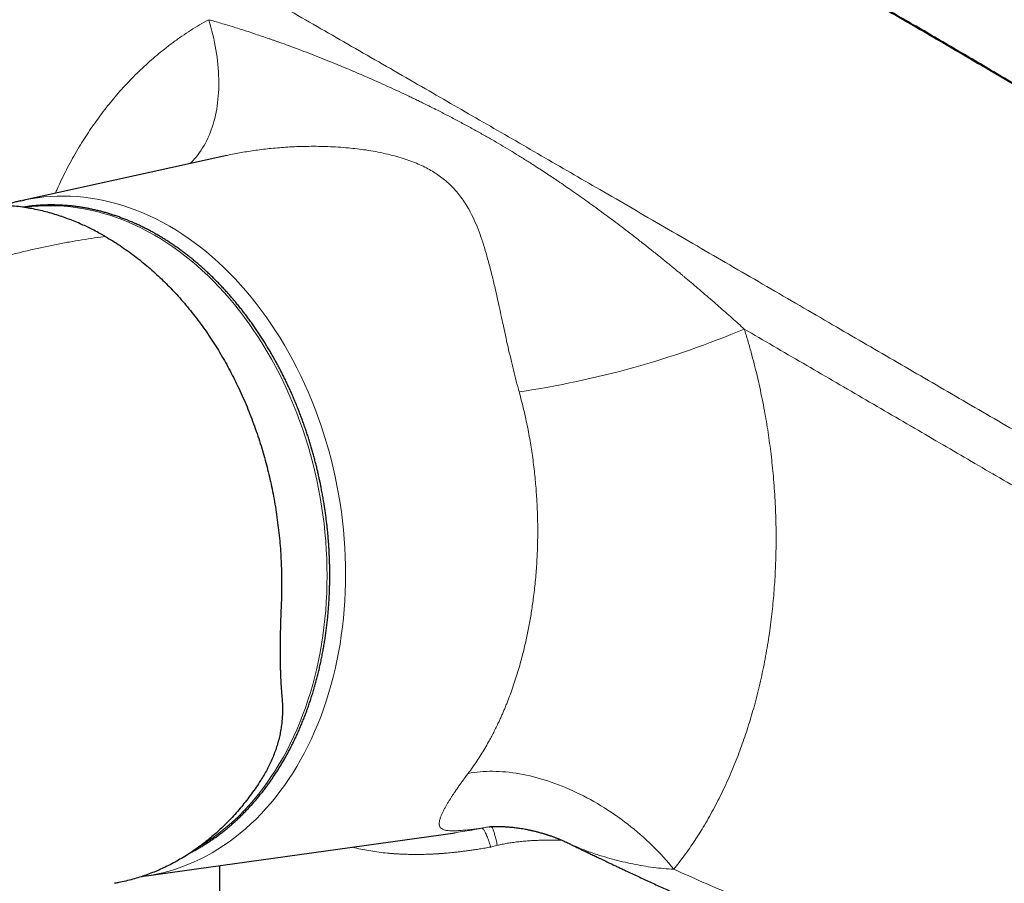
# Model space of a CAD drawing. Header units: millimetres. Extents: x 8 to 1136, y 12 to 650.
# Tile 41 of 49: x 993 to 1064, y 283 to 345. Entities that reach past the tile are written whole.
import ezdxf

# ---------------------------------------------------------------- set-up
doc = ezdxf.new("R2010")
doc.units = ezdxf.units.MM

msp = doc.modelspace()

# ---------------------------------------------------------------- linework, layer by layer
at = {"color": 7, "linetype": 'Continuous', "lineweight": 30}
for p, q in [((1007.881, 335.295), (993.117, 332.051)), ((992.989, 332.022), (993.236, 332.076)), ((1011.837, 296.331), (1011.868, 295.944)), ((1001.885, 283.249), (1024.352, 286.397)), ((1007.349, 284.014), (1007.349, 273.889))]:
    msp.add_line(p, q, dxfattribs=at)
at = {"color": 252, "linetype": 'Continuous', "lineweight": 0}
for p, q in [((998.766, 329.401), (999.087, 329.444)), ((1026.933, 285.364), (1027.405, 285.487))]:
    msp.add_line(p, q, dxfattribs=at)
at = {"color": 252, "linetype": 'Continuous', "lineweight": 0, "flags": 128}
for points in [[(1006.559, 345.093), (1006.64, 344.819), (1006.717, 344.546), (1006.789, 344.273), (1006.857, 344), (1006.919, 343.728), (1006.977, 343.457), (1007.03, 343.186), (1007.078, 342.917), (1007.121, 342.649), (1007.16, 342.382), (1007.193, 342.117), (1007.221, 341.854), (1007.245, 341.592), (1007.263, 341.332), (1007.277, 341.074), (1007.285, 340.819), (1007.289, 340.566), (1007.287, 340.315), (1007.28, 340.067), (1007.269, 339.821), (1007.252, 339.579), (1007.231, 339.339), (1007.204, 339.103), (1007.173, 338.869), (1007.136, 338.639), (1007.095, 338.413), (1007.048, 338.19), (1006.997, 337.971), (1006.941, 337.755), (1006.88, 337.544), (1006.815, 337.336), (1006.744, 337.133), (1006.669, 336.934), (1006.589, 336.74), (1006.505, 336.55), (1006.416, 336.364), (1006.322, 336.183), (1006.224, 336.007), (1006.122, 335.836), (1006.015, 335.669), (1005.903, 335.508), (1005.788, 335.352), (1005.668, 335.201), (1005.544, 335.055), (1005.416, 334.914), (1005.284, 334.779), (1005.207, 334.705)], [(993.236, 332.076), (993.244, 332.078), (993.712, 332.167), (994.183, 332.24), (994.657, 332.296), (995.133, 332.335), (995.611, 332.357), (996.09, 332.362), (996.571, 332.351), (997.053, 332.322), (997.535, 332.277), (998.018, 332.215), (998.501, 332.136), (998.984, 332.041), (999.465, 331.928), (999.946, 331.799), (1000.426, 331.654), (1000.903, 331.492), (1001.379, 331.314), (1001.853, 331.12), (1002.324, 330.91), (1002.791, 330.684), (1003.256, 330.442), (1003.717, 330.185), (1004.174, 329.912), (1004.627, 329.624), (1005.075, 329.322), (1005.519, 329.004), (1005.957, 328.672), (1006.39, 328.325), (1006.817, 327.964), (1007.239, 327.59), (1007.653, 327.201), (1008.062, 326.8), (1008.463, 326.385), (1008.857, 325.958), (1009.244, 325.518), (1009.623, 325.066), (1009.994, 324.602), (1010.357, 324.127), (1010.711, 323.64), (1011.057, 323.142), (1011.393, 322.634), (1011.721, 322.116), (1012.039, 321.588), (1012.348, 321.05), (1012.646, 320.503), (1012.935, 319.948), (1013.213, 319.384), (1013.481, 318.812), (1013.739, 318.232), (1013.985, 317.646), (1014.221, 317.052), (1014.446, 316.452), (1014.659, 315.847), (1014.861, 315.235), (1015.051, 314.619), (1015.23, 313.997), (1015.397, 313.372), (1015.552, 312.743), (1015.694, 312.11), (1015.825, 311.474), (1015.944, 310.836), (1016.05, 310.195), (1016.144, 309.553), (1016.226, 308.91), (1016.295, 308.265), (1016.351, 307.621), (1016.395, 306.976), (1016.426, 306.332), (1016.445, 305.689), (1016.451, 305.048), (1016.444, 304.408), (1016.425, 303.771), (1016.393, 303.136), (1016.349, 302.504), (1016.292, 301.876), (1016.222, 301.252), (1016.14, 300.633), (1016.046, 300.018), (1015.939, 299.409), (1015.82, 298.805), (1015.688, 298.208), (1015.545, 297.617), (1015.389, 297.032), (1015.222, 296.456), (1015.043, 295.887), (1014.852, 295.326), (1014.65, 294.774), (1014.436, 294.23), (1014.211, 293.696), (1013.975, 293.171), (1013.727, 292.657), (1013.47, 292.152), (1013.201, 291.659), (1012.922, 291.176), (1012.633, 290.705), (1012.334, 290.246), (1012.025, 289.798), (1011.706, 289.363), (1011.378, 288.94), (1011.041, 288.53), (1010.695, 288.134), (1010.341, 287.751), (1009.977, 287.381), (1009.606, 287.026), (1009.227, 286.684), (1008.84, 286.358), (1008.445, 286.045), (1008.043, 285.748), (1007.635, 285.466), (1007.22, 285.199), (1006.798, 284.947), (1006.371, 284.711), (1005.938, 284.491), (1005.499, 284.287), (1005.055, 284.099), (1004.607, 283.927), (1004.154, 283.771), (1003.697, 283.632), (1003.235, 283.509), (1002.771, 283.403), (1002.302, 283.314), (1001.997, 283.265)], [(1005.893, 285.401), (1006.077, 285.512), (1006.483, 285.774), (1006.883, 286.05), (1007.276, 286.341), (1007.662, 286.646), (1008.04, 286.966), (1008.412, 287.3), (1008.775, 287.648), (1009.13, 288.01), (1009.478, 288.385), (1009.816, 288.773), (1010.146, 289.174), (1010.467, 289.587), (1010.779, 290.013), (1011.081, 290.451), (1011.374, 290.901), (1011.657, 291.362), (1011.93, 291.834), (1012.192, 292.317), (1012.445, 292.81), (1012.687, 293.314), (1012.918, 293.827), (1013.138, 294.35), (1013.347, 294.882), (1013.545, 295.422), (1013.732, 295.971), (1013.907, 296.528), (1014.071, 297.092), (1014.223, 297.664), (1014.364, 298.242), (1014.492, 298.827), (1014.609, 299.418), (1014.713, 300.014), (1014.806, 300.615), (1014.886, 301.222), (1014.954, 301.832), (1015.01, 302.447), (1015.053, 303.065), (1015.084, 303.686), (1015.103, 304.31), (1015.11, 304.936), (1015.104, 305.563), (1015.086, 306.193), (1015.055, 306.823), (1015.012, 307.453), (1014.957, 308.084), (1014.889, 308.715), (1014.809, 309.344), (1014.718, 309.973), (1014.614, 310.599), (1014.498, 311.224), (1014.37, 311.846), (1014.23, 312.465), (1014.078, 313.081), (1013.915, 313.693), (1013.74, 314.301), (1013.554, 314.905), (1013.356, 315.503), (1013.147, 316.096), (1012.928, 316.683), (1012.697, 317.263), (1012.456, 317.837), (1012.204, 318.404), (1011.942, 318.964), (1011.669, 319.516), (1011.387, 320.06), (1011.094, 320.595), (1010.792, 321.121), (1010.481, 321.638), (1010.161, 322.145), (1009.831, 322.642), (1009.493, 323.129), (1009.146, 323.605), (1008.791, 324.071), (1008.428, 324.525), (1008.057, 324.967), (1007.679, 325.397), (1007.293, 325.815), (1006.9, 326.221), (1006.501, 326.614), (1006.095, 326.994), (1005.683, 327.36), (1005.265, 327.713), (1004.841, 328.053), (1004.412, 328.378), (1003.978, 328.689), (1003.54, 328.985), (1003.096, 329.267), (1002.649, 329.534), (1002.198, 329.785), (1001.743, 330.022), (1001.285, 330.243), (1000.825, 330.449), (1000.361, 330.639), (999.896, 330.813), (999.428, 330.971), (998.959, 331.113), (998.489, 331.24), (998.017, 331.349), (997.545, 331.443), (997.073, 331.52), (996.6, 331.581), (996.128, 331.625), (995.656, 331.653), (995.186, 331.664), (994.717, 331.659), (994.249, 331.637), (993.783, 331.599), (993.32, 331.545), (993.263, 331.537)], [(1025.301, 290.68), (1025.512, 290.717), (1025.727, 290.75), (1025.945, 290.776), (1026.166, 290.798), (1026.39, 290.815), (1026.617, 290.826), (1026.847, 290.832), (1027.079, 290.832), (1027.314, 290.828), (1027.551, 290.818), (1027.791, 290.802), (1028.032, 290.782), (1028.276, 290.756), (1028.521, 290.725), (1028.769, 290.689), (1029.018, 290.648), (1029.268, 290.601), (1029.52, 290.55), (1029.773, 290.493), (1030.027, 290.431), (1030.282, 290.364), (1030.538, 290.292), (1030.795, 290.215), (1031.052, 290.134), (1031.309, 290.047), (1031.568, 289.955), (1031.826, 289.859), (1032.084, 289.757), (1032.342, 289.651), (1032.6, 289.541), (1032.858, 289.426), (1033.115, 289.306), (1033.372, 289.182), (1033.627, 289.053), (1033.882, 288.92), (1034.136, 288.783), (1034.389, 288.641), (1034.641, 288.495), (1034.891, 288.346), (1035.139, 288.192), (1035.386, 288.034), (1035.632, 287.873), (1035.875, 287.708), (1036.116, 287.539), (1036.355, 287.366), (1036.592, 287.19), (1036.826, 287.011), (1037.058, 286.829), (1037.288, 286.643), (1037.514, 286.454), (1037.738, 286.262), (1037.958, 286.067), (1038.176, 285.869), (1038.39, 285.669), (1038.601, 285.466), (1038.809, 285.261), (1039.013, 285.053), (1039.213, 284.843), (1039.41, 284.63), (1039.602, 284.416), (1039.791, 284.2), (1039.976, 283.981), (1040.156, 283.761)]]:
    msp.add_lwpolyline(points, dxfattribs=at)
at = {"color": 7, "linetype": 'Continuous', "lineweight": 30, "flags": 128}
msp.add_lwpolyline([(1001.997, 283.265), (1001.831, 283.241), (1001.755, 283.231)], dxfattribs=at)
at = {"color": 252, "linetype": 'Continuous', "lineweight": 0}
msp.add_arc((1019.059, 385.267), 67.774, 278.42201, 292.73245, dxfattribs=at)
at = {"color": 7, "linetype": 'Continuous', "lineweight": 30}
for points, knots in [([(1115.062, 307.568), (1113.933, 308.367), (1111.675, 309.965), (1108.281, 312.332), (1104.884, 314.678), (1101.481, 316.999), (1098.074, 319.297), (1094.728, 321.527), (1091.442, 323.692), (1088.218, 325.793), (1084.991, 327.872), (1081.76, 329.931), (1078.525, 331.967), (1075.288, 333.983), (1072.047, 335.976), (1068.803, 337.948), (1065.556, 339.899), (1062.326, 341.816), (1059.112, 343.701), (1055.915, 345.553), (1052.716, 347.384), (1049.494, 349.204), (1046.251, 351.014), (1042.987, 352.813), (1039.72, 354.59), (1036.451, 356.345), (1033.199, 358.067), (1029.965, 359.757), (1026.749, 361.415), (1023.531, 363.051), (1020.29, 364.677), (1017.026, 366.292), (1013.738, 367.895), (1010.449, 369.475), (1007.158, 371.032), (1003.867, 372.566), (1000.574, 374.079), (998.379, 375.069), (997.281, 375.563)], [0, 0, 0, 0, 0.0292677, 0.0585355, 0.0878036, 0.1170719, 0.1463404, 0.1756091, 0.2032055, 0.230802, 0.2583986, 0.2859954, 0.3135923, 0.3411894, 0.3687865, 0.3963837, 0.423981, 0.4515783, 0.4786829, 0.5057876, 0.5328922, 0.5599969, 0.5875944, 0.6151918, 0.6427893, 0.6703867, 0.697984, 0.7250885, 0.7521929, 0.7792972, 0.8064015, 0.8340588, 0.8617159, 0.889373, 0.9170299, 0.9446868, 0.9723434, 1, 1, 1, 1]), ([(1115.249, 307.545), (1115.083, 307.662), (1114.758, 307.893), (1114.278, 308.233), (1113.815, 308.561), (1113.368, 308.876), (1112.939, 309.178), (1112.534, 309.463), (1112.153, 309.731), (1111.795, 309.983), (1111.451, 310.223), (1111.123, 310.453), (1110.731, 310.727), (1110.272, 311.048), (1109.742, 311.418), (1109.215, 311.785), (1108.692, 312.149), (1108.036, 312.603), (1107.253, 313.145), (1106.344, 313.773), (1105.447, 314.389), (1104.564, 314.995), (1103.34, 315.832), (1101.769, 316.9), (1099.848, 318.199), (1097.925, 319.49), (1095.726, 320.958), (1093.25, 322.596), (1090.496, 324.401), (1087.739, 326.191), (1084.98, 327.965), (1082.112, 329.792), (1079.134, 331.669), (1076.046, 333.594), (1072.955, 335.499), (1069.861, 337.385), (1066.765, 339.251), (1063.666, 341.097), (1060.564, 342.924), (1057.57, 344.668), (1054.684, 346.33), (1052.623, 347.503), (1051.281, 348.263), (1050.656, 348.616), (1050.032, 348.967), (1049.408, 349.318), (1048.783, 349.668), (1048.153, 350.02), (1047.519, 350.374), (1046.875, 350.732), (1046.222, 351.095), (1045.556, 351.464), (1044.962, 351.791), (1044.448, 352.075), (1044.02, 352.31), (1043.599, 352.541), (1043.187, 352.767), (1042.733, 353.016), (1042.239, 353.285), (1041.826, 353.511), (1041.543, 353.664), (1041.391, 353.747), (1041.25, 353.824), (1041.122, 353.893), (1041.013, 353.952), (1040.921, 354.002), (1040.845, 354.044), (1040.777, 354.08), (1040.716, 354.113), (1040.656, 354.146), (1040.585, 354.185), (1040.499, 354.231), (1040.397, 354.286), (1040.284, 354.348), (1040.149, 354.421), (1039.992, 354.506), (1039.81, 354.604), (1039.612, 354.711), (1039.398, 354.826), (1039.174, 354.947), (1038.947, 355.07), (1038.591, 355.261), (1038.109, 355.52), (1037.466, 355.865), (1036.798, 356.222), (1036.106, 356.591), (1035.252, 357.045), (1034.236, 357.583), (1033.06, 358.202), (1031.599, 358.969), (1029.845, 359.882), (1027.793, 360.942), (1025.492, 362.121), (1022.941, 363.413), (1020.14, 364.816), (1017.338, 366.202), (1014.535, 367.572), (1012.473, 368.567), (1011.154, 369.198), (1010.579, 369.474), (1010.003, 369.748), (1009.43, 370.02), (1008.865, 370.288), (1008.334, 370.539), (1007.838, 370.773), (1007.374, 370.991), (1007.011, 371.162), (1006.744, 371.287), (1006.571, 371.368), (1006.399, 371.448), (1006.229, 371.528), (1006.057, 371.608), (1005.871, 371.695), (1005.667, 371.791), (1005.441, 371.896), (1005.2, 372.008), (1004.942, 372.128), (1004.67, 372.255), (1004.381, 372.389), (1004.086, 372.525), (1003.785, 372.665), (1003.479, 372.806), (1003.159, 372.953), (1002.827, 373.106), (1002.481, 373.265), (1002.122, 373.43), (1001.75, 373.601), (1001.364, 373.777), (1000.966, 373.959), (1000.554, 374.147), (1000.129, 374.34), (999.663, 374.552), (999.155, 374.782), (998.603, 375.031), (998.032, 375.288), (997.646, 375.462), (997.449, 375.55)], [0, 0, 0, 0, 0.004294, 0.008441, 0.012441, 0.016294, 0.020001, 0.023561, 0.026783, 0.029874, 0.032835, 0.035666, 0.038366, 0.042975, 0.047545, 0.052086, 0.056599, 0.061083, 0.069019, 0.076852, 0.084569, 0.092169, 0.099652, 0.116162, 0.132669, 0.149175, 0.165682, 0.189263, 0.212844, 0.236425, 0.260006, 0.283587, 0.309905, 0.336223, 0.362541, 0.38886, 0.415178, 0.441497, 0.467815, 0.494133, 0.517663, 0.541193, 0.546476, 0.551758, 0.55704, 0.562322, 0.567605, 0.572901, 0.578301, 0.583707, 0.589227, 0.594862, 0.60061, 0.604279, 0.607912, 0.611468, 0.614947, 0.618348, 0.622979, 0.627459, 0.628834, 0.630134, 0.631323, 0.632401, 0.633369, 0.63409, 0.634735, 0.635303, 0.635794, 0.636279, 0.636839, 0.637594, 0.638452, 0.639414, 0.640479, 0.641866, 0.643397, 0.645071, 0.646889, 0.648815, 0.650737, 0.652647, 0.657842, 0.662948, 0.668914, 0.674756, 0.680476, 0.69054, 0.700457, 0.710225, 0.727519, 0.744812, 0.762105, 0.785687, 0.809268, 0.83285, 0.856432, 0.880013, 0.884856, 0.889698, 0.89454, 0.89938, 0.904139, 0.908781, 0.912767, 0.916662, 0.920465, 0.921933, 0.923388, 0.924829, 0.926255, 0.927674, 0.929174, 0.930938, 0.932834, 0.934862, 0.937022, 0.939315, 0.941739, 0.944296, 0.946756, 0.949327, 0.952009, 0.954802, 0.957706, 0.960722, 0.963848, 0.967086, 0.970434, 0.973894, 0.977465, 0.981147, 0.985628, 0.990265, 0.995055, 1, 1, 1, 1]), ([(999.087, 329.444), (999.077, 329.449), (999.037, 329.472), (998.967, 329.512), (998.876, 329.564), (998.784, 329.615), (998.692, 329.666), (998.485, 329.778), (998.18, 329.937), (997.773, 330.136), (997.355, 330.328), (996.911, 330.519), (996.437, 330.706), (995.948, 330.881), (995.445, 331.044), (994.932, 331.192), (994.418, 331.32), (993.904, 331.43), (993.371, 331.524), (992.817, 331.6), (992.245, 331.654), (991.674, 331.685), (991.105, 331.69), (990.685, 331.682), (990.455, 331.664), (990.413, 331.661)], [0, 0, 0, 0, 0.003642, 0.014226, 0.025207, 0.036191, 0.047176, 0.05812, 0.109718, 0.155732, 0.201629, 0.256271, 0.310966, 0.366305, 0.425342, 0.484157, 0.542795, 0.601301, 0.659721, 0.725096, 0.790303, 0.855405, 0.920467, 0.985554, 1, 1, 1, 1]), ([(992.985, 332.02), (992.96, 332.015), (992.841, 331.988), (992.629, 331.935), (992.35, 331.86), (992.072, 331.779), (991.873, 331.717), (991.767, 331.682), (991.753, 331.677)], [0, 0, 0, 0, 0.060155, 0.286179, 0.512366, 0.738724, 0.96526, 1, 1, 1, 1]), ([(1005.301, 284.986), (1005.385, 285.031), (1005.556, 285.121), (1005.809, 285.263), (1006.062, 285.411), (1006.312, 285.565), (1006.561, 285.725), (1006.807, 285.891), (1007.051, 286.062), (1007.292, 286.238), (1007.531, 286.42), (1007.768, 286.608), (1008.002, 286.801), (1008.233, 287), (1008.462, 287.204), (1008.688, 287.413), (1008.911, 287.627), (1009.131, 287.847), (1009.348, 288.072), (1009.562, 288.302), (1009.773, 288.537), (1009.981, 288.777), (1010.185, 289.022), (1010.387, 289.272), (1010.585, 289.527), (1010.779, 289.787), (1010.97, 290.051), (1011.158, 290.32), (1011.342, 290.593), (1011.523, 290.871), (1011.7, 291.154), (1011.873, 291.441), (1012.042, 291.732), (1012.208, 292.027), (1012.37, 292.327), (1012.527, 292.631), (1012.681, 292.938), (1012.831, 293.25), (1012.977, 293.566), (1013.119, 293.885), (1013.256, 294.208), (1013.39, 294.535), (1013.519, 294.865), (1013.644, 295.199), (1013.765, 295.536), (1013.882, 295.877), (1013.994, 296.221), (1014.102, 296.568), (1014.205, 296.918), (1014.304, 297.271), (1014.399, 297.627), (1014.489, 297.986), (1014.574, 298.348), (1014.655, 298.713), (1014.731, 299.08), (1014.803, 299.45), (1014.87, 299.823), (1014.933, 300.198), (1014.99, 300.576), (1015.043, 300.955), (1015.092, 301.338), (1015.135, 301.722), (1015.174, 302.109), (1015.208, 302.498), (1015.236, 302.876), (1015.258, 303.242), (1015.276, 303.595), (1015.29, 303.949), (1015.3, 304.303), (1015.305, 304.659), (1015.307, 305.014), (1015.305, 305.371), (1015.299, 305.727), (1015.289, 306.084), (1015.274, 306.441), (1015.256, 306.797), (1015.234, 307.154), (1015.208, 307.51), (1015.179, 307.865), (1015.145, 308.219), (1015.108, 308.571), (1015.067, 308.919), (1015.023, 309.263), (1014.978, 309.593), (1014.934, 309.89), (1014.893, 310.149), (1014.847, 310.431), (1014.79, 310.756), (1014.734, 311.059), (1014.683, 311.322), (1014.637, 311.549), (1014.581, 311.82), (1014.519, 312.104), (1014.451, 312.402), (1014.378, 312.71), (1014.3, 313.024), (1014.217, 313.344), (1014.13, 313.668), (1014.038, 313.995), (1013.942, 314.324), (1013.841, 314.654), (1013.737, 314.986), (1013.628, 315.318), (1013.515, 315.65), (1013.399, 315.982), (1013.278, 316.314), (1013.153, 316.645), (1013.024, 316.975), (1012.892, 317.304), (1012.756, 317.632), (1012.615, 317.958), (1012.472, 318.283), (1012.324, 318.606), (1012.173, 318.927), (1012.018, 319.246), (1011.859, 319.563), (1011.697, 319.878), (1011.531, 320.19), (1011.362, 320.5), (1011.19, 320.807), (1011.014, 321.111), (1010.834, 321.413), (1010.652, 321.712), (1010.466, 322.008), (1010.276, 322.3), (1010.084, 322.59), (1009.888, 322.876), (1009.69, 323.159), (1009.488, 323.438), (1009.284, 323.714), (1009.076, 323.987), (1008.865, 324.255), (1008.652, 324.52), (1008.436, 324.781), (1008.217, 325.039), (1007.995, 325.292), (1007.771, 325.541), (1007.544, 325.786), (1007.315, 326.027), (1007.083, 326.264), (1006.848, 326.496), (1006.612, 326.724), (1006.372, 326.948), (1006.131, 327.167), (1005.887, 327.382), (1005.642, 327.592), (1005.394, 327.797), (1005.144, 327.998), (1004.892, 328.193), (1004.638, 328.385), (1004.382, 328.571), (1004.125, 328.752), (1003.866, 328.928), (1003.605, 329.1), (1003.342, 329.266), (1003.078, 329.427), (1002.812, 329.583), (1002.545, 329.734), (1002.276, 329.879), (1002.006, 330.019), (1001.735, 330.154), (1001.463, 330.284), (1001.189, 330.408), (1000.915, 330.527), (1000.639, 330.64), (1000.363, 330.748), (1000.085, 330.85), (999.807, 330.947), (999.528, 331.038), (999.248, 331.124), (998.968, 331.204), (998.687, 331.278), (998.406, 331.346), (998.124, 331.409), (997.841, 331.466), (997.559, 331.518), (997.276, 331.563), (996.993, 331.603), (996.71, 331.637), (996.427, 331.665), (996.144, 331.687), (995.861, 331.704), (995.578, 331.714), (995.296, 331.719), (995.013, 331.718), (994.731, 331.711), (994.45, 331.698), (994.169, 331.679), (993.888, 331.654), (993.608, 331.623), (993.354, 331.59), (993.193, 331.564), (993.125, 331.554)], [0, 0, 0, 0, 0.0053724, 0.0108337, 0.016299, 0.0217685, 0.0272419, 0.0327194, 0.0382009, 0.0436863, 0.0491756, 0.0546687, 0.0601656, 0.0656662, 0.0711704, 0.0766782, 0.0821896, 0.0877044, 0.0932225, 0.098744, 0.1042688, 0.1097967, 0.1153278, 0.1208619, 0.126399, 0.131939, 0.137482, 0.1430278, 0.1485764, 0.1541278, 0.1596819, 0.1652387, 0.1707982, 0.1763604, 0.1819252, 0.1874927, 0.193063, 0.1986359, 0.2042115, 0.20979, 0.2153712, 0.2209554, 0.2265424, 0.2321326, 0.2377259, 0.2433224, 0.2489223, 0.2545257, 0.2601329, 0.2657439, 0.271359, 0.2769784, 0.2826025, 0.2882314, 0.2938656, 0.2995054, 0.3051511, 0.3108034, 0.3164628, 0.3221297, 0.3278051, 0.3334895, 0.339184, 0.3448896, 0.3506075, 0.355739, 0.3608699, 0.3659996, 0.371128, 0.3762548, 0.3813799, 0.3865028, 0.3916232, 0.3967405, 0.401854, 0.4069627, 0.4120653, 0.4171599, 0.4222434, 0.4273113, 0.4323558, 0.4373629, 0.4423041, 0.4471118, 0.451575, 0.4551389, 0.4582879, 0.4637442, 0.4691905, 0.4714411, 0.4751731, 0.479057, 0.4832297, 0.4875899, 0.4920965, 0.4967168, 0.5014275, 0.5062115, 0.5110558, 0.5159504, 0.5208876, 0.525861, 0.5308659, 0.535898, 0.540954, 0.5460311, 0.551127, 0.5562397, 0.5613674, 0.5665087, 0.5716624, 0.5768272, 0.5820022, 0.5871866, 0.5923796, 0.5975805, 0.6027888, 0.6080038, 0.6132251, 0.6184523, 0.623685, 0.6289227, 0.6341653, 0.6394124, 0.6446637, 0.6499189, 0.655178, 0.6604405, 0.6657065, 0.6709756, 0.6762477, 0.6815227, 0.6868005, 0.6920808, 0.6973637, 0.7026489, 0.7079365, 0.7132262, 0.7185181, 0.723812, 0.7291079, 0.7344057, 0.7397053, 0.7450067, 0.7503098, 0.7556147, 0.7609212, 0.7662292, 0.7715389, 0.7768501, 0.7821628, 0.7874771, 0.7927928, 0.7981099, 0.8034285, 0.8087486, 0.8140701, 0.819393, 0.8247173, 0.8300431, 0.8353703, 0.840699, 0.8460291, 0.8513607, 0.8566938, 0.8620284, 0.8673646, 0.8727024, 0.8780418, 0.8833829, 0.8887257, 0.8940703, 0.8994166, 0.9047648, 0.910115, 0.9154672, 0.9208214, 0.9261777, 0.9315363, 0.9368971, 0.9422603, 0.9476259, 0.9529941, 0.9583649, 0.9637385, 0.9691148, 0.974494, 0.9798763, 0.9852616, 0.9906501, 0.9960418, 1, 1, 1, 1]), ([(999.087, 329.444), (999.266, 329.338), (999.623, 329.127), (1000.153, 328.786), (1000.676, 328.426), (1001.194, 328.046), (1001.705, 327.646), (1002.201, 327.234), (1002.68, 326.813), (1003.141, 326.384), (1003.592, 325.941), (1004.034, 325.483), (1004.476, 325), (1004.916, 324.491), (1005.354, 323.956), (1005.78, 323.406), (1006.195, 322.84), (1006.598, 322.258), (1006.982, 321.671), (1007.347, 321.082), (1007.693, 320.492), (1008.026, 319.891), (1008.346, 319.279), (1008.659, 318.645), (1008.963, 317.99), (1009.258, 317.313), (1009.538, 316.624), (1009.803, 315.926), (1010.053, 315.217), (1010.283, 314.514), (1010.493, 313.819), (1010.685, 313.132), (1010.862, 312.44), (1011.025, 311.742), (1011.176, 311.027), (1011.313, 310.295), (1011.437, 309.548), (1011.544, 308.798), (1011.634, 308.046), (1011.707, 307.292), (1011.763, 306.552), (1011.801, 305.827), (1011.824, 305.118), (1011.832, 304.411), (1011.826, 303.705), (1011.809, 303.237), (1011.8, 303.002)], [0, 0, 0, 0, 0.023379, 0.046734, 0.070085, 0.093453, 0.116859, 0.140412, 0.162595, 0.184693, 0.206726, 0.22871, 0.250666, 0.27401, 0.297296, 0.320546, 0.343782, 0.367026, 0.390426, 0.412509, 0.434547, 0.456561, 0.478569, 0.500593, 0.523784, 0.546979, 0.570203, 0.593479, 0.616828, 0.640189, 0.662171, 0.684152, 0.706148, 0.728179, 0.750264, 0.773531, 0.796786, 0.820052, 0.843348, 0.866696, 0.890056, 0.912037, 0.934004, 0.955976, 0.977969, 1, 1, 1, 1]), ([(1011.8, 303.002), (1011.793, 302.829), (1011.779, 302.483), (1011.76, 301.969), (1011.744, 301.457), (1011.731, 300.948), (1011.722, 300.444), (1011.716, 299.944), (1011.714, 299.513), (1011.715, 299.147), (1011.718, 298.846), (1011.723, 298.547), (1011.73, 298.25), (1011.739, 297.955), (1011.753, 297.607), (1011.772, 297.209), (1011.801, 296.763), (1011.825, 296.475), (1011.837, 296.331)], [0, 0, 0, 0, 0.070731, 0.141727, 0.213021, 0.284644, 0.356626, 0.428997, 0.501788, 0.547088, 0.592617, 0.638381, 0.684387, 0.730641, 0.777149, 0.850759, 0.925035, 1, 1, 1, 1]), ([(1011.868, 295.944), (1011.877, 295.803), (1011.893, 295.524), (1011.893, 295.105), (1011.874, 294.687), (1011.834, 294.267), (1011.773, 293.845), (1011.692, 293.424), (1011.591, 293.007), (1011.469, 292.593), (1011.328, 292.182), (1011.166, 291.774), (1010.985, 291.37), (1010.784, 290.97), (1010.564, 290.574), (1010.403, 290.316), (1010.322, 290.186)], [0, 0, 0, 0, 0.0731, 0.145064, 0.215921, 0.287244, 0.359363, 0.430873, 0.501813, 0.572702, 0.643614, 0.714593, 0.78568, 0.856916, 0.928342, 1, 1, 1, 1]), ([(1010.322, 290.186), (1010.212, 290.019), (1009.993, 289.683), (1009.648, 289.198), (1009.291, 288.726), (1008.922, 288.268), (1008.541, 287.825), (1008.157, 287.406), (1007.772, 287.011), (1007.386, 286.64), (1006.993, 286.283), (1006.59, 285.941), (1006.172, 285.608), (1005.738, 285.285), (1005.288, 284.973), (1004.831, 284.68), (1004.367, 284.405), (1003.895, 284.148), (1003.426, 283.913), (1002.961, 283.701), (1002.5, 283.51), (1002.034, 283.336), (1001.563, 283.178), (1001.078, 283.034), (1000.577, 282.907), (1000.136, 282.809), (999.864, 282.763), (999.765, 282.746)], [0, 0, 0, 0, 0.041408, 0.082913, 0.12455, 0.166355, 0.208363, 0.250238, 0.289543, 0.328841, 0.36816, 0.407527, 0.44697, 0.488647, 0.530256, 0.57183, 0.613401, 0.655, 0.696622, 0.735811, 0.774967, 0.814118, 0.85329, 0.892509, 0.934339, 0.976091, 1, 1, 1, 1]), ([(1026.81, 286.829), (1026.81, 286.829), (1026.81, 286.829), (1026.813, 286.829), (1026.82, 286.83), (1026.829, 286.83), (1026.837, 286.831), (1026.846, 286.832), (1026.854, 286.832), (1026.863, 286.833), (1026.874, 286.834), (1026.887, 286.835), (1026.903, 286.836), (1026.921, 286.837), (1026.94, 286.838), (1026.965, 286.839), (1026.993, 286.84), (1027.026, 286.842), (1027.06, 286.843), (1027.097, 286.844), (1027.137, 286.846), (1027.178, 286.847), (1027.219, 286.848), (1027.263, 286.848), (1027.314, 286.849), (1027.369, 286.849), (1027.425, 286.849), (1027.483, 286.849), (1027.544, 286.848), (1027.609, 286.847), (1027.673, 286.845), (1027.737, 286.843), (1027.805, 286.84), (1027.872, 286.838), (1027.941, 286.834), (1028.005, 286.83), (1028.066, 286.827), (1028.119, 286.823), (1028.165, 286.82), (1028.207, 286.817), (1028.275, 286.811), (1028.379, 286.802), (1028.523, 286.788), (1028.684, 286.77), (1028.859, 286.748), (1029.045, 286.721), (1029.244, 286.689), (1029.416, 286.659), (1029.55, 286.633), (1029.64, 286.615), (1029.715, 286.6), (1029.776, 286.587), (1029.824, 286.576), (1029.876, 286.565), (1029.944, 286.55), (1030.039, 286.527), (1030.148, 286.501), (1030.268, 286.471), (1030.396, 286.437), (1030.517, 286.404), (1030.625, 286.373), (1030.713, 286.347), (1030.792, 286.323), (1030.858, 286.303), (1030.914, 286.285), (1030.965, 286.269), (1031.019, 286.251), (1031.083, 286.23), (1031.157, 286.206), (1031.242, 286.176), (1031.336, 286.143), (1031.433, 286.108), (1031.528, 286.073), (1031.621, 286.038), (1031.707, 286.004), (1031.775, 285.977), (1031.827, 285.956), (1031.872, 285.938), (1031.925, 285.916), (1031.991, 285.889), (1032.078, 285.852), (1032.188, 285.804), (1032.324, 285.744), (1032.478, 285.672), (1032.587, 285.62), (1032.645, 285.592)], [0, 0, 0, 0, 0.0083056, 0.020404, 0.0307105, 0.0411491, 0.0496216, 0.0559805, 0.062107, 0.0672176, 0.0729601, 0.0801568, 0.088543, 0.0957666, 0.1040156, 0.1123467, 0.1230542, 0.1337598, 0.1436391, 0.1528986, 0.164462, 0.1751647, 0.1833587, 0.1935294, 0.2048356, 0.2165716, 0.2279061, 0.2383291, 0.2507147, 0.2624705, 0.2737763, 0.2848309, 0.2958092, 0.3086328, 0.3186437, 0.3296994, 0.339871, 0.3482914, 0.3549648, 0.3612155, 0.3678895, 0.3868072, 0.4085366, 0.4326694, 0.4582992, 0.4854259, 0.5140767, 0.5442697, 0.5589895, 0.5717153, 0.5824272, 0.5911091, 0.5977477, 0.6028621, 0.613047, 0.6265018, 0.6432319, 0.6591211, 0.6771085, 0.6972114, 0.7100561, 0.7231256, 0.734315, 0.7433906, 0.7514258, 0.7577255, 0.7652982, 0.7742716, 0.7846487, 0.7964324, 0.8104877, 0.8243258, 0.8379523, 0.8513723, 0.8641987, 0.8751905, 0.880857, 0.886735, 0.8944208, 0.9039471, 0.9153178, 0.9321315, 0.951843, 0.9744625, 1, 1, 1, 1]), ([(1032.647, 285.591), (1032.673, 285.578), (1032.762, 285.535), (1032.908, 285.463), (1033.08, 285.379), (1033.237, 285.303), (1033.378, 285.235), (1033.503, 285.174), (1033.615, 285.12), (1033.712, 285.073), (1033.794, 285.033), (1033.858, 285.002), (1033.908, 284.978), (1033.949, 284.958), (1033.99, 284.938), (1034.063, 284.903), (1034.172, 284.85), (1034.317, 284.781), (1034.472, 284.706), (1034.635, 284.628), (1034.81, 284.544), (1035, 284.454), (1035.204, 284.356), (1035.422, 284.252), (1035.655, 284.142), (1035.9, 284.026), (1036.158, 283.904), (1036.425, 283.778), (1036.89, 283.559), (1037.555, 283.248), (1038.425, 282.845), (1039.309, 282.439), (1040.073, 282.092), (1040.713, 281.802), (1041.221, 281.574), (1041.721, 281.35), (1042.213, 281.132), (1042.693, 280.919), (1043.162, 280.712), (1043.595, 280.522), (1043.996, 280.347), (1044.364, 280.187), (1044.716, 280.034), (1045.052, 279.889), (1045.372, 279.751), (1045.692, 279.614), (1046.025, 279.471), (1046.382, 279.319), (1046.759, 279.159), (1047.156, 278.991), (1047.572, 278.815), (1048.009, 278.632), (1048.47, 278.44), (1048.956, 278.237), (1049.468, 278.026), (1049.924, 277.838), (1050.32, 277.676), (1050.649, 277.541), (1050.976, 277.408), (1051.308, 277.274), (1051.638, 277.14), (1051.965, 277.009), (1052.274, 276.885), (1052.565, 276.768), (1052.838, 276.659), (1053.093, 276.557), (1053.33, 276.463), (1053.522, 276.387), (1053.674, 276.327), (1053.787, 276.282), (1053.891, 276.241), (1053.983, 276.205), (1054.06, 276.175), (1054.118, 276.152), (1054.163, 276.134), (1054.203, 276.118), (1054.249, 276.1), (1054.304, 276.079), (1054.367, 276.054), (1054.451, 276.021), (1054.557, 275.979), (1054.689, 275.928), (1054.837, 275.87), (1054.996, 275.808), (1055.162, 275.743), (1055.368, 275.663), (1055.614, 275.567), (1055.904, 275.455), (1056.242, 275.325), (1056.63, 275.176), (1057.072, 275.006), (1057.535, 274.83), (1057.963, 274.668), (1058.35, 274.522), (1058.693, 274.392), (1059.046, 274.26), (1059.408, 274.125), (1059.773, 273.989), (1060.155, 273.847), (1060.547, 273.702), (1060.946, 273.555), (1061.33, 273.415), (1061.701, 273.279), (1062.058, 273.15), (1062.402, 273.025), (1062.729, 272.907), (1063.041, 272.794), (1063.335, 272.689), (1063.612, 272.59), (1063.871, 272.497), (1064.115, 272.411), (1064.346, 272.329), (1064.574, 272.248), (1064.809, 272.165), (1065.057, 272.077), (1065.321, 271.985), (1065.6, 271.887), (1065.894, 271.784), (1066.219, 271.671), (1066.574, 271.547), (1066.964, 271.413), (1067.372, 271.272), (1067.801, 271.125), (1068.215, 270.983), (1068.613, 270.848), (1068.991, 270.72), (1069.375, 270.59), (1069.759, 270.461), (1070.235, 270.302), (1070.796, 270.115), (1071.44, 269.902), (1072.064, 269.697), (1072.67, 269.499), (1073.176, 269.335), (1073.586, 269.202), (1073.905, 269.1), (1074.217, 268.999), (1074.523, 268.901), (1074.783, 268.819), (1074.993, 268.752), (1075.15, 268.702), (1075.292, 268.657), (1075.418, 268.617), (1075.528, 268.582), (1075.623, 268.552), (1075.702, 268.527), (1075.76, 268.509), (1075.803, 268.496), (1075.837, 268.485), (1075.877, 268.472), (1075.928, 268.456), (1075.991, 268.436), (1076.066, 268.413), (1076.156, 268.384), (1076.263, 268.351), (1076.388, 268.312), (1076.531, 268.267), (1076.692, 268.217), (1076.868, 268.162), (1077.059, 268.102), (1077.264, 268.038), (1077.487, 267.969), (1077.725, 267.895), (1077.981, 267.817), (1078.253, 267.733), (1078.553, 267.641), (1078.881, 267.541), (1079.239, 267.432), (1079.617, 267.317), (1080.016, 267.196), (1080.288, 267.114), (1080.428, 267.072)], [0, 0, 0, 0, 0.0017408, 0.0059188, 0.0097474, 0.0132267, 0.0163568, 0.0191376, 0.0215692, 0.0237938, 0.025615, 0.0270327, 0.0280471, 0.0288989, 0.0298077, 0.0307734, 0.0337222, 0.0370886, 0.0403999, 0.0439937, 0.04787, 0.0520286, 0.0565632, 0.0613917, 0.0665141, 0.0719304, 0.0776404, 0.0835681, 0.08953, 0.1083295, 0.1273847, 0.1466956, 0.1662622, 0.1773312, 0.1884708, 0.1993636, 0.2098555, 0.2204171, 0.2305389, 0.2402211, 0.2484946, 0.2564179, 0.2639909, 0.2712138, 0.2780866, 0.2846146, 0.2918411, 0.2994853, 0.3075473, 0.316027, 0.3249244, 0.3342395, 0.3439721, 0.3543986, 0.3652653, 0.3765721, 0.383441, 0.3904628, 0.3974812, 0.4042092, 0.4114948, 0.4183976, 0.4249175, 0.4310546, 0.436809, 0.4421806, 0.4471695, 0.4517757, 0.4542998, 0.4566923, 0.458931, 0.4608688, 0.4624785, 0.4637601, 0.4645369, 0.4653114, 0.4662736, 0.4674235, 0.468761, 0.4702861, 0.4726924, 0.4754541, 0.4785713, 0.4819608, 0.4854508, 0.4890361, 0.4948626, 0.5009244, 0.5072216, 0.516024, 0.5252485, 0.5348952, 0.5449641, 0.5519112, 0.559046, 0.5663684, 0.5738786, 0.5815477, 0.5890687, 0.5976357, 0.6058815, 0.6138061, 0.6214093, 0.6288208, 0.6358991, 0.6426444, 0.6490566, 0.6551356, 0.6607819, 0.6661068, 0.6711103, 0.6757925, 0.6803345, 0.6851178, 0.6902087, 0.6956071, 0.7013131, 0.7073267, 0.7136479, 0.7211877, 0.7291232, 0.7374543, 0.7461812, 0.7553039, 0.7627494, 0.7704394, 0.7783249, 0.786129, 0.7938085, 0.8072116, 0.8202169, 0.8328245, 0.8450342, 0.856846, 0.8633799, 0.8697853, 0.8760622, 0.8822106, 0.8882125, 0.8916802, 0.8948338, 0.8976732, 0.9001985, 0.9024097, 0.9043066, 0.9058893, 0.9071578, 0.9078289, 0.9084224, 0.9092143, 0.9102378, 0.9114927, 0.9129792, 0.914759, 0.9168979, 0.9193961, 0.9222535, 0.9254702, 0.9290461, 0.9328171, 0.9369192, 0.9413526, 0.9461173, 0.9512132, 0.9566406, 0.9623994, 0.9691169, 0.9762357, 0.9837557, 0.9916771, 1, 1, 1, 1]), ([(1001.687, 283.223), (1001.699, 283.224), (1001.72, 283.226), (1001.742, 283.229), (1001.751, 283.231)], [0, 0, 0, 0, 0.570216, 1, 1, 1, 1])]:
    msp.add_open_spline(points, degree=3, knots=knots, dxfattribs=at)
at = {"color": 252, "linetype": 'Continuous', "lineweight": 0}
for points, knots in [([(973.992, 367.785), (974.641, 367.411), (975.938, 366.662), (977.903, 365.53), (979.879, 364.393), (981.867, 363.25), (983.723, 362.184), (985.446, 361.194), (987.037, 360.281), (988.639, 359.362), (990.254, 358.436), (992.025, 357.421), (993.956, 356.314), (996.05, 355.115), (998.156, 353.908), (1000.275, 352.694), (1002.407, 351.473), (1004.553, 350.243), (1006.713, 349.005), (1008.887, 347.759), (1011.075, 346.504), (1013.277, 345.241), (1015.491, 343.969), (1017.72, 342.688), (1019.961, 341.4), (1022.152, 340.138), (1024.292, 338.905), (1026.38, 337.702), (1028.476, 336.492), (1030.581, 335.276), (1032.694, 334.054), (1034.882, 332.787), (1037.146, 331.477), (1039.485, 330.121), (1041.835, 328.758), (1044.197, 327.387), (1046.57, 326.01), (1048.954, 324.625), (1051.282, 323.273), (1053.554, 321.953), (1055.768, 320.666), (1057.989, 319.375), (1060.218, 318.08), (1062.454, 316.78), (1064.593, 315.538), (1066.633, 314.353), (1068.572, 313.227), (1070.517, 312.097), (1072.467, 310.965), (1074.421, 309.832), (1076.379, 308.696), (1078.41, 307.519), (1080.517, 306.299), (1082.701, 305.034), (1084.896, 303.764), (1087.101, 302.489), (1088.579, 301.635), (1089.319, 301.208)], [0, 0, 0, 0, 0.019795, 0.039553, 0.059272, 0.07895, 0.098585, 0.113981, 0.129387, 0.144876, 0.160356, 0.175827, 0.195547, 0.215251, 0.234938, 0.254608, 0.274273, 0.293945, 0.313625, 0.333311, 0.353004, 0.372704, 0.392411, 0.412124, 0.431843, 0.451568, 0.469655, 0.487745, 0.505828, 0.523889, 0.541954, 0.560021, 0.579732, 0.599445, 0.619159, 0.638875, 0.658593, 0.678311, 0.698031, 0.716108, 0.734187, 0.752261, 0.770303, 0.788351, 0.806404, 0.821882, 0.837363, 0.852846, 0.868331, 0.883765, 0.89918, 0.914623, 0.93164, 0.948687, 0.965764, 0.982869, 1, 1, 1, 1]), ([(995.483, 332.571), (995.525, 332.667), (995.67, 333), (995.934, 333.559), (996.277, 334.246), (996.637, 334.921), (997.013, 335.583), (997.391, 336.211), (997.77, 336.807), (998.15, 337.373), (998.542, 337.926), (998.946, 338.468), (999.362, 338.998), (999.802, 339.53), (1000.266, 340.063), (1000.755, 340.593), (1001.256, 341.106), (1001.769, 341.603), (1002.293, 342.082), (1002.829, 342.545), (1003.395, 343.005), (1003.991, 343.459), (1004.617, 343.904), (1005.253, 344.325), (1005.899, 344.724), (1006.339, 344.97), (1006.559, 345.093)], [0, 0, 0, 0, 0.017205, 0.059674, 0.102249, 0.14496, 0.187832, 0.230416, 0.269341, 0.308299, 0.347309, 0.386393, 0.425571, 0.464863, 0.507564, 0.550235, 0.592903, 0.635595, 0.678337, 0.721155, 0.764146, 0.811389, 0.858559, 0.905694, 0.952829, 1, 1, 1, 1]), ([(1006.558, 345.093), (1006.702, 345.053), (1006.995, 344.971), (1007.445, 344.84), (1007.913, 344.701), (1008.398, 344.553), (1008.9, 344.396), (1009.42, 344.229), (1009.931, 344.06), (1010.432, 343.892), (1010.791, 343.768), (1011.029, 343.685), (1011.141, 343.646), (1011.254, 343.606), (1011.367, 343.566), (1011.481, 343.526), (1011.592, 343.487), (1011.865, 343.389), (1012.304, 343.23), (1012.943, 342.994), (1013.62, 342.738), (1014.335, 342.461), (1015.06, 342.174), (1015.741, 341.898), (1016.379, 341.635), (1016.971, 341.387), (1017.565, 341.133), (1018.207, 340.854), (1018.89, 340.553), (1019.61, 340.227), (1020.314, 339.903), (1020.834, 339.658), (1021.176, 339.495), (1021.345, 339.414), (1021.513, 339.333), (1021.68, 339.252), (1021.846, 339.172), (1022.019, 339.087), (1022.309, 338.944), (1022.713, 338.744), (1023.322, 338.437), (1024.02, 338.077), (1024.801, 337.664), (1025.56, 337.254), (1026.297, 336.845), (1026.994, 336.448), (1027.661, 336.058), (1028.31, 335.67), (1028.966, 335.269), (1029.631, 334.854), (1030.214, 334.481), (1030.717, 334.154), (1031.034, 333.946), (1031.248, 333.805), (1031.359, 333.731), (1031.47, 333.656), (1031.581, 333.582), (1031.69, 333.509), (1031.937, 333.342), (1032.324, 333.079), (1032.857, 332.711), (1033.401, 332.33), (1033.956, 331.935), (1034.519, 331.529), (1035.09, 331.111), (1035.67, 330.68), (1036.252, 330.242), (1036.83, 329.802), (1037.421, 329.346), (1038.027, 328.872), (1038.647, 328.381), (1039.258, 327.891), (1039.706, 327.527), (1039.994, 327.291), (1040.126, 327.183), (1040.256, 327.075), (1040.387, 326.968), (1040.517, 326.86), (1040.647, 326.752), (1040.787, 326.636), (1041.042, 326.423), (1041.409, 326.116), (1041.9, 325.7), (1042.402, 325.271), (1042.913, 324.829), (1043.409, 324.396), (1043.89, 323.973), (1044.356, 323.559), (1044.807, 323.156), (1045.103, 322.889), (1045.248, 322.758)], [0, 0, 0, 0, 0.0108824, 0.0221355, 0.0337593, 0.0457537, 0.0581188, 0.0708544, 0.0839605, 0.0955606, 0.1074363, 0.1101401, 0.1128578, 0.1155894, 0.1183348, 0.1210941, 0.1238673, 0.1263706, 0.1409209, 0.1556494, 0.1726024, 0.1897853, 0.2071982, 0.224841, 0.2388646, 0.2530971, 0.2674981, 0.2816803, 0.2994145, 0.3167954, 0.3338237, 0.3505002, 0.3546379, 0.3587534, 0.3628467, 0.3669179, 0.370967, 0.3749957, 0.379625, 0.3922462, 0.4047074, 0.4245971, 0.4440683, 0.4631234, 0.4817645, 0.4999941, 0.5165122, 0.5333683, 0.5505643, 0.5681019, 0.5859828, 0.597169, 0.6084864, 0.6114723, 0.6144671, 0.617471, 0.6204839, 0.6235059, 0.6263293, 0.6405436, 0.6550299, 0.6700064, 0.6852641, 0.7008034, 0.716625, 0.7327291, 0.7491163, 0.7651988, 0.7810782, 0.798646, 0.8159845, 0.8330938, 0.8499737, 0.8536566, 0.8573283, 0.8609889, 0.8646384, 0.8682768, 0.8719041, 0.8756283, 0.8799598, 0.8933525, 0.9064102, 0.921132, 0.9354033, 0.949224, 0.9625941, 0.9755135, 0.9879822, 1, 1, 1, 1]), ([(1007.882, 335.293), (1007.936, 335.306), (1008.314, 335.394), (1009.051, 335.529), (1010.108, 335.694), (1011.236, 335.822), (1012.473, 335.917), (1013.794, 335.962), (1015.211, 335.942), (1016.582, 335.854), (1017.98, 335.689), (1019.31, 335.445), (1020.587, 335.101), (1021.687, 334.695), (1022.631, 334.228), (1023.444, 333.682), (1024.17, 333.035), (1024.825, 332.264), (1025.329, 331.471), (1025.722, 330.694), (1026.032, 329.972), (1026.292, 329.224), (1026.54, 328.445), (1026.782, 327.593), (1027.015, 326.685), (1027.24, 325.742), (1027.441, 324.846), (1027.623, 324.004), (1027.802, 323.173), (1027.985, 322.338), (1028.176, 321.484), (1028.37, 320.644), (1028.568, 319.822), (1028.77, 319.018), (1028.914, 318.485), (1028.985, 318.224)], [0, 0, 0, 0, 0.004741, 0.032709, 0.062157, 0.093106, 0.125572, 0.162906, 0.200152, 0.240417, 0.274339, 0.314944, 0.352159, 0.386281, 0.417695, 0.449126, 0.483231, 0.520411, 0.560962, 0.590523, 0.620165, 0.649928, 0.679694, 0.709404, 0.744187, 0.776336, 0.805866, 0.832793, 0.85714, 0.883355, 0.908544, 0.932752, 0.956026, 0.978422, 1, 1, 1, 1]), ([(981.674, 324.393), (982.001, 324.536), (982.655, 324.822), (983.634, 325.229), (984.611, 325.621), (985.586, 325.996), (986.552, 326.352), (987.511, 326.688), (988.461, 327.006), (989.408, 327.308), (990.357, 327.594), (991.31, 327.865), (992.264, 328.12), (993.215, 328.357), (994.162, 328.578), (995.099, 328.779), (996.027, 328.962), (996.945, 329.126), (997.858, 329.275), (998.463, 329.359), (998.766, 329.401)], [0, 0, 0, 0, 0.056, 0.112, 0.168, 0.224, 0.28, 0.335, 0.39, 0.445, 0.5, 0.556, 0.612, 0.668, 0.724, 0.78, 0.835, 0.89, 0.945, 1, 1, 1, 1]), ([(1045.249, 322.758), (1045.334, 322.481), (1045.504, 321.927), (1045.742, 321.09), (1045.965, 320.251), (1046.173, 319.408), (1046.367, 318.563), (1046.545, 317.714), (1046.704, 316.887), (1046.846, 316.08), (1046.971, 315.294), (1047.084, 314.506), (1047.184, 313.716), (1047.273, 312.923), (1047.352, 312.102), (1047.42, 311.255), (1047.475, 310.384), (1047.514, 309.514), (1047.539, 308.647), (1047.548, 307.782), (1047.543, 306.918), (1047.524, 306.081), (1047.491, 305.27), (1047.447, 304.487), (1047.391, 303.709), (1047.322, 302.935), (1047.241, 302.166), (1047.145, 301.378), (1047.032, 300.572), (1046.901, 299.75), (1046.755, 298.936), (1046.595, 298.128), (1046.42, 297.328), (1046.231, 296.537), (1046.033, 295.776), (1045.829, 295.046), (1045.62, 294.348), (1045.399, 293.658), (1045.167, 292.977), (1044.923, 292.306), (1044.661, 291.623), (1044.379, 290.931), (1044.075, 290.231), (1043.76, 289.546), (1043.432, 288.875), (1043.092, 288.218), (1042.74, 287.573), (1042.384, 286.96), (1042.028, 286.376), (1041.672, 285.824), (1041.307, 285.286), (1040.933, 284.763), (1040.551, 284.253), (1040.288, 283.925), (1040.156, 283.761)], [0, 0, 0, 0, 0.0202181, 0.0403487, 0.0604042, 0.0803968, 0.100339, 0.1202432, 0.140122, 0.1583327, 0.1765421, 0.19476, 0.2129957, 0.2312589, 0.249559, 0.2696429, 0.289675, 0.309668, 0.3296347, 0.3495878, 0.3695399, 0.3895576, 0.4078873, 0.4261838, 0.4444568, 0.4627159, 0.4809708, 0.499231, 0.5191832, 0.5391244, 0.5590674, 0.5790249, 0.5990095, 0.6190335, 0.6390513, 0.6573709, 0.6756785, 0.6939832, 0.712294, 0.7306201, 0.7489705, 0.7690653, 0.7891228, 0.8091545, 0.8291723, 0.8491878, 0.8692128, 0.8893862, 0.90788, 0.926338, 0.9447695, 0.9631841, 0.9815911, 1, 1, 1, 1]), ([(1045.248, 322.758), (1045.953, 322.348), (1047.363, 321.528), (1049.489, 320.29), (1051.623, 319.048), (1053.765, 317.801), (1055.916, 316.549), (1058.034, 315.315), (1060.118, 314.101), (1062.168, 312.907), (1064.226, 311.709), (1066.29, 310.507), (1068.442, 309.255), (1070.681, 307.951), (1073.01, 306.597), (1075.347, 305.237), (1077.693, 303.874), (1080.046, 302.507), (1082.409, 301.135), (1084.778, 299.76), (1086.365, 298.84), (1087.158, 298.38)], [0, 0, 0, 0, 0.052271, 0.104545, 0.15682, 0.209097, 0.261375, 0.313652, 0.362943, 0.412232, 0.461521, 0.510808, 0.560094, 0.615097, 0.670097, 0.725093, 0.780085, 0.835072, 0.890054, 0.94503, 1, 1, 1, 1]), ([(1028.985, 318.224), (1029.045, 318.004), (1029.163, 317.568), (1029.323, 316.914), (1029.47, 316.269), (1029.602, 315.633), (1029.721, 315.007), (1029.827, 314.391), (1029.924, 313.767), (1030.011, 313.136), (1030.088, 312.499), (1030.152, 311.877), (1030.205, 311.271), (1030.237, 310.833), (1030.254, 310.56), (1030.261, 310.445), (1030.267, 310.331), (1030.274, 310.217), (1030.279, 310.103), (1030.285, 309.989), (1030.298, 309.707), (1030.313, 309.28), (1030.325, 308.71), (1030.328, 308.134), (1030.323, 307.531), (1030.307, 306.903), (1030.281, 306.27), (1030.243, 305.633), (1030.195, 304.992), (1030.136, 304.363), (1030.068, 303.745), (1029.996, 303.174), (1029.92, 302.644), (1029.843, 302.151), (1029.759, 301.659), (1029.668, 301.168), (1029.569, 300.679), (1029.464, 300.192), (1029.351, 299.706), (1029.22, 299.182), (1029.069, 298.619), (1028.895, 298.021), (1028.71, 297.428), (1028.512, 296.841), (1028.338, 296.362), (1028.195, 295.987), (1028.087, 295.712), (1027.976, 295.439), (1027.862, 295.168), (1027.744, 294.898), (1027.624, 294.629), (1027.485, 294.329), (1027.326, 293.999), (1027.145, 293.639), (1026.962, 293.29), (1026.75, 292.902), (1026.505, 292.477), (1026.223, 292.014), (1025.928, 291.559), (1025.621, 291.112), (1025.408, 290.825), (1025.301, 290.68)], [0, 0, 0, 0, 0.022565, 0.044685, 0.066362, 0.087596, 0.108386, 0.128733, 0.148637, 0.17002, 0.190867, 0.211178, 0.230955, 0.250196, 0.253935, 0.257667, 0.261392, 0.26511, 0.268822, 0.272526, 0.276224, 0.296437, 0.31431, 0.332017, 0.352882, 0.373513, 0.393911, 0.415508, 0.436837, 0.4579, 0.478696, 0.499227, 0.516099, 0.533063, 0.550118, 0.567265, 0.584504, 0.601836, 0.61926, 0.636777, 0.658931, 0.681232, 0.703682, 0.72628, 0.749028, 0.759994, 0.771011, 0.782079, 0.793196, 0.804363, 0.815581, 0.82685, 0.842425, 0.858097, 0.873864, 0.888932, 0.910641, 0.932602, 0.954816, 0.977281, 1, 1, 1, 1]), ([(1026.282, 286.722), (1026.189, 286.71), (1026.002, 286.686), (1025.739, 286.654), (1025.488, 286.625), (1025.25, 286.599), (1025.027, 286.578), (1024.833, 286.561), (1024.667, 286.549), (1024.523, 286.541), (1024.386, 286.535), (1024.257, 286.532), (1024.135, 286.533), (1024.002, 286.536), (1023.864, 286.546), (1023.726, 286.564), (1023.604, 286.591), (1023.5, 286.626), (1023.413, 286.669), (1023.342, 286.721), (1023.287, 286.782), (1023.247, 286.853), (1023.222, 286.93), (1023.211, 287.011), (1023.21, 287.096), (1023.219, 287.188), (1023.238, 287.289), (1023.268, 287.398), (1023.303, 287.504), (1023.341, 287.603), (1023.378, 287.693), (1023.42, 287.787), (1023.467, 287.885), (1023.517, 287.987), (1023.572, 288.093), (1023.643, 288.223), (1023.732, 288.381), (1023.845, 288.571), (1023.943, 288.73), (1024.02, 288.852), (1024.072, 288.934), (1024.125, 289.017), (1024.181, 289.101), (1024.237, 289.187), (1024.323, 289.316), (1024.441, 289.49), (1024.597, 289.715), (1024.761, 289.946), (1024.932, 290.184), (1025.111, 290.428), (1025.238, 290.596), (1025.301, 290.68)], [0, 0, 0, 0, 0.023027, 0.04617, 0.069463, 0.092938, 0.116624, 0.139867, 0.157947, 0.176127, 0.19442, 0.212836, 0.231388, 0.250086, 0.277748, 0.305587, 0.333636, 0.361927, 0.39, 0.417254, 0.444576, 0.471992, 0.499528, 0.523003, 0.546345, 0.56957, 0.592695, 0.615734, 0.639262, 0.655197, 0.671027, 0.686756, 0.702391, 0.717939, 0.733405, 0.748796, 0.772865, 0.796595, 0.820016, 0.82914, 0.838222, 0.847266, 0.856272, 0.865243, 0.87418, 0.895827, 0.91716, 0.93821, 0.95901, 0.979595, 1, 1, 1, 1]), ([(1024.304, 286.392), (1024.495, 286.418), (1024.918, 286.478), (1025.578, 286.589), (1026.047, 286.677), (1026.282, 286.722)], [0, 0, 0, 0, 0.289109, 0.644065, 1, 1, 1, 1]), ([(1026.947, 286.838), (1026.84, 286.821), (1026.617, 286.786), (1026.397, 286.744), (1026.282, 286.722)], [0, 0, 0, 0, 0.4764914, 1, 1, 1, 1]), ([(1026.933, 285.364), (1026.91, 285.437), (1026.865, 285.585), (1026.797, 285.79), (1026.728, 285.98), (1026.661, 286.153), (1026.595, 286.305), (1026.532, 286.433), (1026.474, 286.537), (1026.42, 286.617), (1026.369, 286.674), (1026.323, 286.712), (1026.295, 286.719), (1026.282, 286.722)], [0, 0, 0, 0, 0.090874, 0.183237, 0.27678, 0.37117, 0.466054, 0.56107, 0.65045, 0.739317, 0.827379, 0.914359, 1, 1, 1, 1]), ([(1027.405, 285.487), (1027.391, 285.553), (1027.362, 285.687), (1027.319, 285.874), (1027.277, 286.049), (1027.235, 286.211), (1027.194, 286.357), (1027.155, 286.486), (1027.118, 286.596), (1027.084, 286.686), (1027.051, 286.756), (1027.022, 286.806), (1026.995, 286.836), (1026.98, 286.84), (1026.973, 286.842)], [0, 0, 0, 0, 0.0809612, 0.1631871, 0.2464536, 0.3305179, 0.4151227, 0.5000002, 0.5848778, 0.6694825, 0.7535467, 0.8368131, 0.9190389, 1, 1, 1, 1]), ([(1016.91, 285.354), (1016.978, 285.337), (1017.232, 285.273), (1017.683, 285.18), (1018.265, 285.075), (1018.862, 284.989), (1019.307, 284.939), (1019.593, 284.913), (1019.715, 284.902), (1019.839, 284.892), (1019.964, 284.883), (1020.091, 284.874), (1020.218, 284.866), (1020.424, 284.855), (1020.711, 284.842), (1021.106, 284.831), (1021.538, 284.827), (1022.007, 284.831), (1022.36, 284.842), (1022.59, 284.851), (1022.694, 284.855), (1022.798, 284.861), (1022.903, 284.866), (1023.009, 284.872), (1023.098, 284.877), (1023.168, 284.882), (1023.239, 284.887), (1023.331, 284.893), (1023.452, 284.902), (1023.602, 284.914), (1023.785, 284.93), (1024.005, 284.95), (1024.246, 284.974), (1024.509, 285.003), (1024.792, 285.036), (1025.095, 285.074), (1025.421, 285.118), (1025.768, 285.168), (1026.137, 285.225), (1026.528, 285.29), (1026.795, 285.339), (1026.933, 285.364)], [0, 0, 0, 0, 0.02239, 0.083526, 0.145219, 0.207479, 0.270315, 0.282693, 0.295175, 0.30776, 0.320449, 0.333241, 0.346138, 0.359138, 0.395424, 0.432496, 0.477657, 0.523935, 0.571333, 0.58143, 0.591575, 0.601771, 0.612015, 0.622309, 0.632653, 0.638127, 0.642738, 0.653271, 0.664985, 0.677879, 0.696998, 0.718234, 0.741588, 0.767059, 0.794187, 0.823364, 0.854591, 0.887869, 0.923196, 0.960573, 1, 1, 1, 1]), ([(1032.073, 285.854), (1032.071, 285.854), (1031.942, 285.857), (1031.795, 285.859), (1031.633, 285.861), (1031.584, 285.861), (1031.535, 285.862), (1031.486, 285.862), (1031.438, 285.862), (1031.259, 285.863), (1030.954, 285.861), (1030.522, 285.852), (1030.1, 285.836), (1029.686, 285.812), (1029.281, 285.78), (1028.886, 285.74), (1028.501, 285.691), (1028.126, 285.633), (1027.76, 285.566), (1027.523, 285.513), (1027.405, 285.487)], [0, 0, 0, 0, 0.001653, 0.085985, 0.096798, 0.107559, 0.118267, 0.128922, 0.139524, 0.150074, 0.245269, 0.337842, 0.427907, 0.515589, 0.601024, 0.684357, 0.765747, 0.845361, 0.923382, 1, 1, 1, 1]), ([(1040.156, 283.761), (1039.914, 283.776), (1039.417, 283.805), (1038.681, 283.888), (1037.937, 283.998), (1037.191, 284.137), (1036.448, 284.302), (1035.716, 284.49), (1035.068, 284.677), (1034.504, 284.857), (1034.022, 285.023), (1033.567, 285.193), (1033.194, 285.343), (1032.902, 285.471), (1032.737, 285.546), (1032.657, 285.586), (1032.647, 285.591)], [0, 0, 0, 0, 0.085505, 0.174739, 0.266772, 0.360829, 0.456857, 0.553663, 0.649854, 0.719489, 0.787873, 0.854693, 0.919202, 0.957805, 0.994478, 1, 1, 1, 1]), ([(1040.156, 283.761), (1040.848, 283.452), (1042.234, 282.833), (1044.333, 281.92), (1046.452, 281.016), (1048.593, 280.123), (1050.562, 279.319), (1052.354, 278.602), (1053.965, 277.967), (1055.763, 277.271), (1057.121, 276.755), (1058.033, 276.412), (1058.318, 276.306), (1058.604, 276.199), (1058.889, 276.093), (1059.175, 275.987), (1059.965, 275.695), (1061.266, 275.219), (1063.086, 274.566), (1064.922, 273.919), (1066.776, 273.278), (1068.646, 272.643), (1070.498, 272.027), (1072.331, 271.429), (1074.142, 270.849), (1075.97, 270.275), (1077.813, 269.706), (1079.051, 269.333), (1079.671, 269.146)], [0, 0, 0, 0, 0.055011, 0.110264, 0.165761, 0.221506, 0.277504, 0.318731, 0.360097, 0.401603, 0.456608, 0.46383, 0.471055, 0.478286, 0.48552, 0.492759, 0.500002, 0.545493, 0.591219, 0.637184, 0.683389, 0.729837, 0.776528, 0.820777, 0.865247, 0.90994, 0.954857, 1, 1, 1, 1])]:
    msp.add_open_spline(points, degree=3, knots=knots, dxfattribs=at)

doc.saveas('drawing.dxf')
